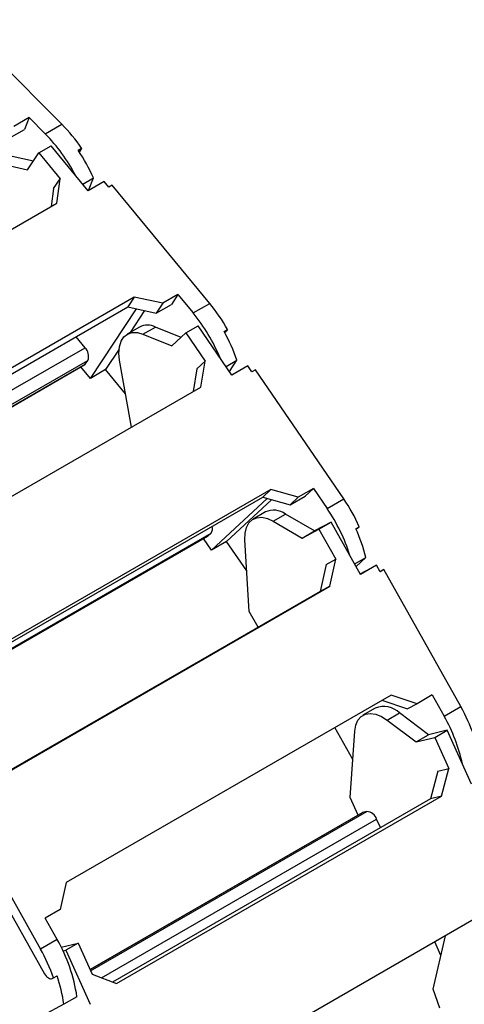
# Model space of a CAD drawing. Header units: millimetres. Extents: x 0 to 1816, y 0 to 1403.
# Tile 15 of 17: x 1581 to 1670, y 1047 to 1244. Entities that reach past the tile are written whole.
import ezdxf

# ---------------------------------------------------------------- set-up
doc = ezdxf.new("R2010")
doc.units = ezdxf.units.MM
doc.header["$LTSCALE"] = 6.5

msp = doc.modelspace()

# ---------------------------------------------------------------- linework, layer by layer
for p, q in [((1589.14, 1223.4), (1568.24, 1244.37)), ((1582.57, 1224.75), (1579.53, 1222.99)), ((1582.57, 1224.75), (1581.64, 1222.37)), ((1582.57, 1224.75), (1585.82, 1221.48)), ((1578.6, 1220.62), (1581.64, 1222.37)), ((1585.82, 1221.48), (1589.14, 1223.4)), ((1582.29, 1214.3), (1584.51, 1217.67)), ((1584.51, 1217.67), (1586.99, 1219.1)), ((1584.51, 1217.67), (1588.79, 1212.48)), ((1594.42, 1210.08), (1586.99, 1219.1)), ((1592.38, 1218.2), (1593.08, 1218.6)), ((1592.95, 1218.27), (1592.5, 1218.01)), ((1592.58, 1217.9), (1592.71, 1217.97)), ((1593.08, 1218.6), (1592.95, 1218.27)), ((1576.71, 1215.55), (1582.29, 1214.3)), ((1583.43, 1216.03), (1579.18, 1216.98)), ((1587.49, 1210.52), (1588.79, 1212.48)), ((1588.14, 1207.57), (1588.79, 1212.48)), ((1593.32, 1211.41), (1595.47, 1212.65)), ((1597.6, 1211.92), (1594.42, 1210.08)), ((1594.48, 1210.11), (1595.47, 1212.65)), ((1598.53, 1210.79), (1597.6, 1211.92)), ((1587.49, 1210.52), (1587.02, 1206.92)), ((1599.24, 1211.2), (1598.53, 1210.79)), ((1618.74, 1187.52), (1599.24, 1211.2)), ((1523.09, 1170.01), (1588.14, 1207.57)), ((1603.62, 1188.77), (1538.57, 1151.22)), ((1603.62, 1188.77), (1602.33, 1186.8)), ((1609.34, 1187.53), (1603.62, 1188.77)), ((1612.38, 1189.28), (1609.34, 1187.53)), ((1612.38, 1189.28), (1611.09, 1187.31)), ((1612.38, 1189.28), (1615.42, 1185.6)), ((1538.4, 1149.9), (1602.33, 1186.8)), ((1594.85, 1172.48), (1604.05, 1186.43)), ((1602.33, 1186.8), (1608.05, 1185.56)), ((1605.7, 1186.07), (1602.79, 1181.66)), ((1609.34, 1187.53), (1608.05, 1185.56)), ((1608.05, 1185.56), (1611.09, 1187.31)), ((1615.42, 1185.6), (1618.74, 1187.52)), ((1604.69, 1182.76), (1602.21, 1181.33)), ((1605.38, 1181.34), (1607.86, 1182.77)), ((1612.99, 1180.68), (1607.86, 1182.77)), ((1613.96, 1181.59), (1616.43, 1183.02)), ((1623.17, 1173.16), (1616.43, 1183.02)), ((1621.61, 1181.87), (1622.31, 1182.28)), ((1622.13, 1182), (1621.68, 1181.74)), ((1622.31, 1182.28), (1622.13, 1182)), ((1593.78, 1178.63), (1591.97, 1180.83)), ((1605.38, 1181.34), (1611.16, 1178.99)), ((1611.16, 1178.99), (1613.96, 1181.59)), ((1613.96, 1181.59), (1617.83, 1175.92)), ((1621.71, 1181.69), (1621.95, 1181.83)), ((1537.94, 1146.4), (1593.78, 1178.63)), ((1600.58, 1178.31), (1597.89, 1174.24)), ((1536.43, 1142.67), (1594.34, 1176.09)), ((1593.82, 1175.32), (1594.34, 1176.09)), ((1603.08, 1162.72), (1600.7, 1176.12)), ((1622, 1174.88), (1624.18, 1176.14)), ((1622.68, 1173.87), (1624.18, 1176.14)), ((1536.7, 1142.34), (1593.82, 1175.32)), ((1536.71, 1142.32), (1593.76, 1175.26)), ((1594.85, 1172.48), (1592.95, 1174.79)), ((1597.89, 1174.24), (1594.85, 1172.48)), ((1601.9, 1169.38), (1597.89, 1174.24)), ((1616.19, 1174.4), (1615.42, 1169.84)), ((1616.19, 1174.4), (1617.83, 1175.92)), ((1616.95, 1170.72), (1617.83, 1175.92)), ((1626.35, 1175), (1623.17, 1173.16)), ((1627.19, 1173.77), (1626.35, 1175)), ((1627.9, 1174.18), (1627.19, 1173.77)), ((1645.57, 1148.32), (1627.9, 1174.18)), ((1551.89, 1133.16), (1616.95, 1170.72)), ((1639.49, 1150.42), (1636.45, 1148.67)), ((1639.49, 1150.42), (1637.86, 1148.91)), ((1639.49, 1150.42), (1642.24, 1146.4)), ((1565.81, 1112.01), (1629.34, 1148.68)), ((1630.97, 1150.2), (1565.92, 1112.64)), ((1630.97, 1150.2), (1629.34, 1148.68)), ((1629.34, 1148.68), (1634.82, 1147.15)), ((1636.45, 1148.67), (1630.97, 1150.2)), ((1634.82, 1147.15), (1637.86, 1148.91)), ((1636.45, 1148.67), (1634.82, 1147.15)), ((1619.09, 1138.06), (1630.26, 1148.42)), ((1631.14, 1148.17), (1622.13, 1139.81)), ((1642.24, 1146.4), (1645.57, 1148.32)), ((1629.89, 1145.71), (1627.42, 1144.28)), ((1631.44, 1143.87), (1633.91, 1145.3)), ((1639.75, 1141.9), (1633.91, 1145.3)), ((1631.44, 1143.87), (1637.28, 1140.48)), ((1643.07, 1143.67), (1639.75, 1141.9)), ((1640.59, 1142.24), (1643.07, 1143.67)), ((1648.95, 1133.21), (1643.07, 1143.67)), ((1647.98, 1142.35), (1648.68, 1142.76)), ((1648.46, 1142.55), (1648.01, 1142.29)), ((1648.46, 1142.55), (1648.36, 1142.48)), ((1648.68, 1142.76), (1648.46, 1142.55)), ((1565.53, 1110.37), (1618.36, 1140.87)), ((1565.53, 1110.37), (1618.33, 1140.85)), ((1565.58, 1110.62), (1619.01, 1141.47)), ((1618.33, 1140.85), (1618.36, 1140.87)), ((1618.36, 1140.87), (1619.01, 1141.47)), ((1637.28, 1140.48), (1640.59, 1142.24)), ((1637.28, 1140.48), (1639.75, 1141.9)), ((1640.59, 1142.24), (1643.97, 1136.23)), ((1648.01, 1142.28), (1648.36, 1142.48)), ((1619.09, 1138.06), (1617.51, 1140.37)), ((1622.13, 1139.81), (1619.09, 1138.06)), ((1626.16, 1133.91), (1622.13, 1139.81)), ((1626.67, 1125.76), (1625.78, 1140.12)), ((1642.04, 1135.2), (1640.86, 1129.79)), ((1642.04, 1135.2), (1643.97, 1136.23)), ((1642.8, 1130.82), (1643.97, 1136.23)), ((1647.78, 1135.29), (1649.97, 1136.56)), ((1648.06, 1134.79), (1649.97, 1136.56)), ((1648.89, 1133.32), (1652.13, 1135.05)), ((1652.13, 1135.05), (1648.95, 1133.21)), ((1652.86, 1133.74), (1652.13, 1135.05)), ((1652.85, 1133.77), (1653.57, 1134.15)), ((1653.57, 1134.15), (1652.86, 1133.74)), ((1669.01, 1106.7), (1653.57, 1134.15)), ((1577.75, 1093.26), (1642.8, 1130.82)), ((1642.8, 1130.82), (1640.86, 1129.79)), ((1640.86, 1129.79), (1577.65, 1093.29)), ((1628.44, 1122.61), (1626.67, 1125.76)), ((1655.05, 1109.03), (1590, 1071.47)), ((1660.24, 1107.29), (1655.05, 1109.03)), ((1663.28, 1109.05), (1660.24, 1107.29)), ((1663.28, 1109.05), (1665.69, 1104.78)), ((1653.21, 1107.97), (1658.31, 1106.26)), ((1660.24, 1107.29), (1658.31, 1106.26)), ((1651.89, 1106.4), (1649.42, 1104.97)), ((1654.28, 1104), (1656.76, 1105.43)), ((1662.53, 1101.06), (1656.76, 1105.43)), ((1665.69, 1104.78), (1669.01, 1106.7)), ((1654.28, 1104), (1660.06, 1099.63)), ((1647.38, 1096.09), (1643.77, 1102.52)), ((1646.86, 1088.48), (1647.78, 1101.8)), ((1666.28, 1101.96), (1662.53, 1101.06)), ((1663.81, 1100.53), (1666.28, 1101.96)), ((1671.18, 1091.13), (1666.28, 1101.96)), ((1660.06, 1099.63), (1662.53, 1101.06)), ((1660.06, 1099.63), (1663.81, 1100.53)), ((1663.81, 1100.53), (1666.63, 1094.3)), ((1664.43, 1093.78), (1662.92, 1088.24)), ((1664.43, 1093.78), (1666.63, 1094.3)), ((1665.12, 1088.76), (1666.63, 1094.3)), ((1662.92, 1088.24), (1599.29, 1051.5)), ((1600.06, 1051.21), (1665.12, 1088.76)), ((1648.45, 1084.97), (1646.86, 1088.48)), ((1665.12, 1088.76), (1662.92, 1088.24)), ((1569.43, 1085.57), (1584.86, 1058.12)), ((1594.79, 1053.99), (1649.31, 1085.47)), ((1649.27, 1085.45), (1594.79, 1054)), ((1594.9, 1053.76), (1650.18, 1085.67)), ((1649.31, 1085.47), (1649.27, 1085.45)), ((1650.18, 1085.67), (1649.31, 1085.47)), ((1568.14, 1084.32), (1585.69, 1053.12)), ((1597.08, 1052.35), (1652.15, 1084.14)), ((1652.91, 1082.46), (1652.15, 1084.14)), ((1590, 1071.47), (1588.83, 1066.06)), ((1588.83, 1066.06), (1585.79, 1064.31)), ((1675.32, 1066.2), (1610.27, 1028.65)), ((1588.19, 1060.04), (1585.79, 1064.31)), ((1588.19, 1060.04), (1584.86, 1058.12)), ((1663.5, 1050.05), (1665.92, 1060.78)), ((1589.01, 1058.49), (1592.39, 1059.3)), ((1589.37, 1057.74), (1589.92, 1057.87)), ((1592.39, 1059.3), (1589.92, 1057.87)), ((1589.92, 1057.87), (1594.81, 1047.04)), ((1592.39, 1059.3), (1595.21, 1053.07)), ((1665, 1056.85), (1663.78, 1059.54)), ((1587.19, 1052.22), (1587.46, 1052.37)), ((1587.46, 1052.37), (1588.17, 1052.78)), ((1595.21, 1053.07), (1600.06, 1051.21)), ((1664.81, 1046.27), (1663.5, 1050.05)), ((1592.15, 1048.56), (1589.53, 1047.05)), ((1589.53, 1047.05), (1575.53, 1039.58))]:
    msp.add_line(p, q)
at = {"flags": 128}
for points in [[(1622.13, 1182), (1622.01, 1181.87), (1621.95, 1181.83)], [(1600.7, 1176.12), (1600.55, 1177.54), (1600.65, 1178.82), (1600.99, 1179.92), (1601.54, 1180.78), (1602.29, 1181.37), (1603.21, 1181.67), (1604.25, 1181.66), (1605.38, 1181.34)], [(1593.76, 1175.26), (1593.79, 1175.27), (1593.82, 1175.32)], [(1625.78, 1140.12), (1625.81, 1141.45), (1626.08, 1142.6), (1626.58, 1143.53), (1627.28, 1144.19), (1628.15, 1144.57), (1629.17, 1144.64), (1630.28, 1144.41), (1631.44, 1143.87)], [(1647.78, 1101.8), (1647.98, 1103), (1648.42, 1103.99), (1649.07, 1104.73), (1649.9, 1105.19), (1650.88, 1105.35), (1651.97, 1105.19), (1653.12, 1104.74), (1654.28, 1104)], [(1585.69, 1053.12), (1585.84, 1052.87), (1586.03, 1052.65), (1586.22, 1052.46), (1586.43, 1052.32), (1586.64, 1052.22), (1586.84, 1052.17), (1587.02, 1052.17), (1587.19, 1052.22)]]:
    msp.add_lwpolyline(points, dxfattribs=at)
for centre, radius, start, end in [((1560.9, 1196.98), 34.95, 27.6138, 44.5214), ((1565.35, 1199.83), 33.49, 34.0952, 44.7358), ((1562.46, 1197.84), 36.19, 24.1587, 34.2237), ((1592.42, 1218.46), 0.567, 300.806, 340.8099), ((1591.22, 1164.92), 35.61, 29.1818, 39.3942), ((1587.67, 1162.84), 35.88, 22.5636, 39.3635), ((1606.28, 1179.68), 3.47, 62.9812, 117.443), ((1590.98, 1164.68), 35.12, 19.0376, 29.3061), ((1592.07, 1176.93), 2.42, 339.8162, 44.8615), ((1615.68, 1127.9), 36.19, 24.241, 34.3432), ((1631.55, 1142.06), 4.01, 53.9157, 114.5006), ((1613.23, 1126.46), 35.2, 17.4036, 34.4935), ((1617.86, 1142.36), 1.45, 322.2373, 19.4121), ((1618.31, 1128.91), 32.58, 13.5739, 24.3715), ((1653.61, 1102.34), 4.41, 44.4213, 112.9334), ((1638.39, 1089.43), 35.15, 19.1246, 29.4248), ((1637.01, 1088.38), 33.03, 11.9745, 29.7643), ((1650.09, 1083.52), 2.16, 16.9159, 87.4818), ((1560.29, 1043.99), 32.19, 8.1618, 29.9121), ((1554.24, 1040.85), 35.15, 19.1246, 29.4248), ((1560.9, 1043.24), 28.89, 7.5723, 19.2723)]:
    msp.add_arc(centre, radius, start, end)

doc.saveas('drawing.dxf')
